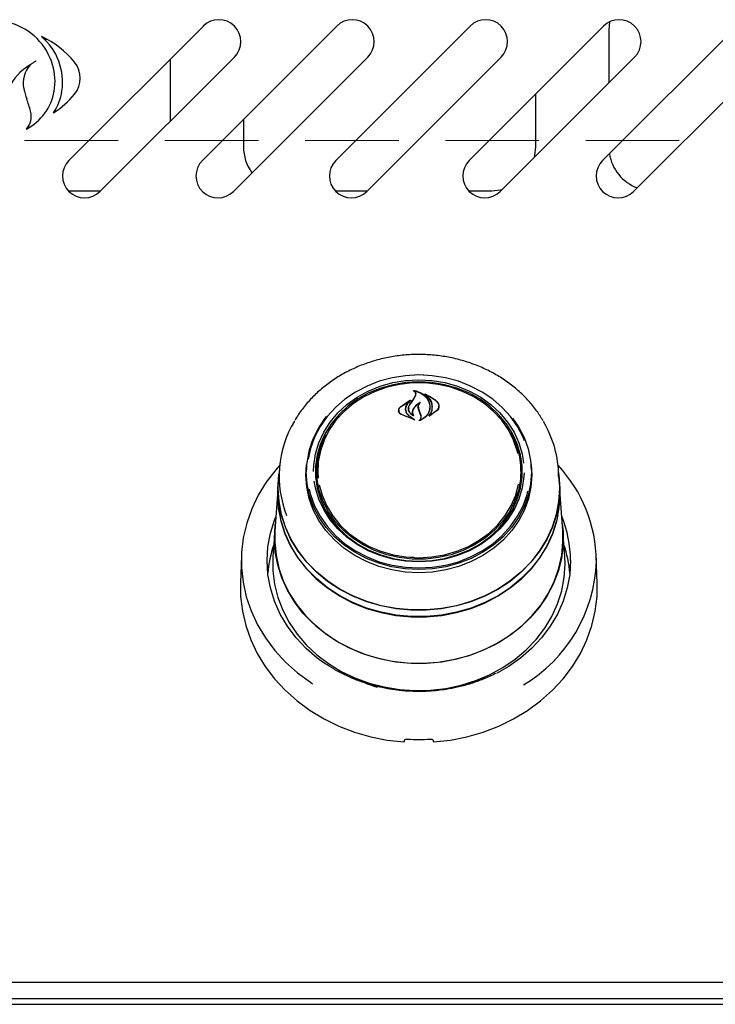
# Model space of a CAD drawing. Header units: inches. Extents: x 33 to 211, y 23 to 146.
# Tile 14 of 66: x 84.4 to 90.35, y 48.89 to 57.32. Entities that reach past the tile are written whole.
import ezdxf

# ---------------------------------------------------------------- set-up
doc = ezdxf.new("R2010")
doc.units = ezdxf.units.IN
doc.header["$LTSCALE"] = 16
doc.header["$MEASUREMENT"] = 0
doc.linetypes.add('HIDDEN', pattern=[0.075, 0.05, -0.025])
doc.layers.add('FORMAT', color=7, linetype='Continuous')

msp = doc.modelspace()

# ---------------------------------------------------------------- linework, layer by layer
at = {"color": 7, "linetype": 'Continuous', "lineweight": 25}
for p, q in [((89.4468, 57.2974), (89.4403, 57.2283)), ((84.8232, 56.1119), (85.9723, 57.261)), ((85.9642, 56.1119), (87.1133, 57.261)), ((87.1052, 56.1119), (88.2543, 57.261)), ((88.2462, 56.1119), (89.3953, 57.261)), ((89.3872, 56.1119), (90.5363, 57.261)), ((89.4403, 57.2283), (89.4403, 56.7757)), ((86.2374, 56.9958), (85.0884, 55.8468)), ((85.6903, 56.4487), (85.6903, 56.979)), ((87.3784, 56.9958), (86.2294, 55.8468)), ((88.5194, 56.9958), (87.3704, 55.8468)), ((89.6604, 56.9958), (88.5114, 55.8468)), ((90.8014, 56.9958), (89.6524, 55.8468)), ((88.8153, 56.2283), (88.8153, 56.681)), ((86.3153, 56.463), (86.3153, 56.2283)), ((84.817, 55.8533), (85.0949, 55.8533)), ((87.099, 55.8533), (87.3769, 55.8533)), ((88.24, 55.8533), (88.4403, 55.8533)), ((87.7257, 54.2083), (87.8153, 54.2123)), ((87.8153, 54.2123), (87.8819, 54.2101)), ((87.7695, 54.069), (87.7869, 54.1008)), ((87.7713, 54.0715), (87.7889, 54.1045)), ((87.7768, 54.1445), (87.7768, 54.1391)), ((87.7891, 54.1059), (87.7891, 54.1117)), ((87.8727, 54.1107), (87.8727, 54.1063)), ((87.6571, 54.0039), (87.7492, 54.062)), ((87.6586, 54.0049), (87.7364, 54.0575)), ((87.7377, 54.0562), (87.7098, 54.023)), ((87.738, 54.0538), (87.738, 54.0568)), ((87.7391, 54.0233), (87.7713, 54.0715)), ((87.8121, 54.0008), (87.8121, 53.985)), ((87.909, 54.0029), (87.909, 54.0046)), ((87.9856, 53.9995), (87.9856, 54.0109)), ((87.6445, 53.9748), (87.6445, 53.9619)), ((87.7802, 53.8927), (87.6651, 53.9374)), ((87.7719, 53.8957), (87.6663, 53.9392)), ((87.7017, 53.9847), (87.7017, 53.9766)), ((87.7284, 53.9892), (87.7284, 53.9878)), ((87.7286, 53.9303), (87.7729, 53.8971)), ((87.73, 53.9314), (87.7811, 53.8941)), ((87.7605, 53.9571), (87.7605, 53.9435)), ((87.7642, 53.933), (87.7642, 53.933)), ((87.821, 53.9603), (87.812, 53.9852)), ((87.8229, 53.9615), (87.814, 53.9867)), ((87.8327, 53.9303), (87.821, 53.9603)), ((87.8346, 53.9307), (87.8229, 53.9615)), ((87.8346, 53.9087), (87.8346, 53.9184)), ((87.9701, 53.9699), (87.9019, 53.9233)), ((87.9072, 53.9293), (87.9072, 53.9292)), ((87.9685, 53.9721), (87.9087, 53.9286)), ((86.85, 53.4206), (86.8553, 53.5078)), ((86.8544, 53.4962), (86.8527, 53.472)), ((86.9439, 53.5019), (86.9419, 53.4741)), ((88.6887, 53.4741), (88.6868, 53.5019)), ((88.7779, 53.472), (88.7763, 53.4962)), ((86.6222, 53.4722), (86.615, 53.3695)), ((86.9403, 53.4282), (86.9419, 53.4741)), ((88.6984, 53.3926), (88.6993, 53.4272)), ((89.0156, 53.3695), (89.0084, 53.4722)), ((86.6127, 53.3696), (86.609, 53.3158)), ((86.6128, 53.3065), (86.615, 53.3695)), ((89.0217, 53.3158), (89.0179, 53.3696)), ((89.0239, 53.2525), (89.0217, 53.3158)), ((86.6068, 53.253), (86.585, 52.9426)), ((89.0456, 52.9426), (89.0239, 53.253)), ((86.5828, 52.9424), (86.5676, 52.7247)), ((89.063, 52.7247), (89.0478, 52.9424)), ((86.298, 52.7284), (86.2898, 52.4949)), ((89.3408, 52.4949), (89.3327, 52.7284)), ((87.7378, 52.7176), (87.7722, 52.7177)), ((89.0653, 52.6592), (89.063, 52.7247)), ((87.7858, 51.577), (87.7858, 51.5701)), ((87.8449, 51.5697), (87.8449, 51.577)), ((107.1903, 49.0807), (61.6903, 49.0807)), ((104.2116, 48.9387), (64.6691, 48.9387)), ((61.7283, 48.8932), (107.1523, 48.8932))]:
    msp.add_line(p, q, dxfattribs=at)
at = {"color": 7, "linetype": 'Continuous', "lineweight": 25, "flags": 128}
for points in [[(88.8048, 56.1402), (88.8081, 56.1551), (88.8153, 56.2283)], [(88.4403, 55.8533), (88.5135, 55.8605), (88.5284, 55.8638)], [(87.8153, 54.2768), (87.7004, 54.2707), (87.5872, 54.2528), (87.4773, 54.2231), (87.3724, 54.1822), (87.2739, 54.1306), (87.1833, 54.0692), (87.1019, 53.9987), (87.0309, 53.9202), (86.9714, 53.8349), (86.9241, 53.744), (86.8899, 53.6489), (86.8699, 53.5559)], [(87.7806, 54.2789), (87.8153, 54.2795), (87.8592, 54.2786)], [(88.7188, 53.7141), (88.7065, 53.744), (88.6593, 53.8349), (88.5997, 53.9202), (88.5287, 53.9987), (88.4474, 54.0692), (88.3568, 54.1306), (88.2583, 54.1822), (88.1533, 54.2231), (88.0434, 54.2528), (87.9302, 54.2707), (87.8153, 54.2768)], [(86.9158, 53.4515), (86.9175, 53.5052), (86.9317, 53.6023), (86.9598, 53.6971), (87.0014, 53.788), (87.0558, 53.8738), (87.1222, 53.9529), (87.1995, 54.0242), (87.2866, 54.0866), (87.382, 54.139), (87.4842, 54.1807), (87.5916, 54.2109), (87.7026, 54.2292), (87.8153, 54.2354)], [(87.8153, 54.2177), (87.7043, 54.2117), (87.5951, 54.1936), (87.4893, 54.1638), (87.3887, 54.1228), (87.2948, 54.0712), (87.2091, 54.0098), (87.1329, 53.9396), (87.0676, 53.8617), (87.014, 53.7773), (86.973, 53.6877), (86.9454, 53.5944), (86.9314, 53.4989), (86.9314, 53.4026), (86.9454, 53.307), (86.973, 53.2137), (87.014, 53.1242), (87.0676, 53.0397), (87.1329, 52.9618), (87.2091, 52.8916), (87.2948, 52.8302), (87.3887, 52.7786), (87.4893, 52.7376), (87.5951, 52.7078), (87.7043, 52.6898), (87.8153, 52.6837), (87.9263, 52.6898), (88.0356, 52.7078), (88.1413, 52.7376), (88.242, 52.7786), (88.3359, 52.8302), (88.4216, 52.8916), (88.4977, 52.9618), (88.5631, 53.0397), (88.6167, 53.1242), (88.6576, 53.2137), (88.6853, 53.307), (88.6992, 53.4026), (88.6992, 53.4989), (88.6853, 53.5944), (88.6576, 53.6877), (88.6167, 53.7773), (88.5631, 53.8617), (88.4977, 53.9396), (88.4216, 54.0098), (88.3359, 54.0712), (88.242, 54.1228), (88.1413, 54.1638), (88.0356, 54.1936), (87.9263, 54.2117), (87.8153, 54.2177)], [(88.6636, 53.6029), (88.6575, 53.6282), (88.626, 53.7201), (88.5812, 53.8078), (88.5238, 53.8898), (88.4548, 53.9647), (88.3753, 54.0314), (88.2866, 54.0887), (88.1901, 54.1358), (88.0875, 54.1718), (87.9805, 54.1961), (87.8707, 54.2083), (87.76, 54.2083), (87.6502, 54.1961), (87.5431, 54.1718), (87.4405, 54.1358), (87.3441, 54.0887), (87.2554, 54.0314), (87.1758, 53.9647), (87.1068, 53.8898), (87.0494, 53.8078), (87.0046, 53.7201), (86.9731, 53.6282), (86.9555, 53.5336), (86.9519, 53.4378), (86.955, 53.3944)], [(87.8153, 54.2354), (87.9281, 54.2292), (88.039, 54.2109), (88.1465, 54.1807), (88.2487, 54.139), (88.3441, 54.0866), (88.4311, 54.0242), (88.5084, 53.9529), (88.5748, 53.8738), (88.6293, 53.788), (88.6708, 53.6971), (88.6989, 53.6023), (88.7117, 53.5222)], [(88.6171, 53.9072), (88.6678, 53.8332), (88.7155, 53.7414), (88.75, 53.6453), (88.771, 53.5462), (88.778, 53.4457), (88.771, 53.3452), (88.75, 53.2462), (88.7155, 53.1501), (88.6678, 53.0583), (88.6076, 52.9721), (88.5359, 52.8929), (88.4537, 52.8217), (88.3622, 52.7596), (88.2627, 52.7075), (88.1567, 52.6662), (88.0457, 52.6362), (87.9314, 52.6181), (87.8153, 52.612), (87.6993, 52.6181), (87.5849, 52.6362), (87.4739, 52.6662), (87.3679, 52.7075), (87.2684, 52.7596), (87.1769, 52.8217), (87.0947, 52.8929), (87.023, 52.9721), (86.9629, 53.0583), (86.9152, 53.1501), (86.8806, 53.2462), (86.8596, 53.3452), (86.8526, 53.4457), (86.8526, 53.4457)], [(88.5998, 53.7881), (88.6136, 53.7622), (88.6523, 53.6713), (88.6772, 53.5769), (88.6879, 53.4804), (88.6843, 53.3836), (88.6665, 53.2879), (88.6346, 53.1951), (88.5894, 53.1065), (88.5314, 53.0236), (88.4616, 52.9479), (88.3813, 52.8805), (88.2916, 52.8225), (88.1941, 52.775), (88.0904, 52.7386), (87.9822, 52.7141), (87.8713, 52.7017), (87.7594, 52.7017), (87.6484, 52.7141), (87.5402, 52.7386), (87.4365, 52.775), (87.339, 52.8225), (87.2494, 52.8805), (87.169, 52.9479), (87.0993, 53.0236), (87.0413, 53.1065), (86.996, 53.1951), (86.9642, 53.2879), (86.9463, 53.3836), (86.9427, 53.4804), (86.9535, 53.5769), (86.9784, 53.6713), (87.017, 53.7622), (87.0186, 53.7654)], [(86.6251, 53.5046), (86.5911, 53.4661), (86.5102, 53.3601), (86.4415, 53.2479), (86.3856, 53.1305), (86.343, 53.0089), (86.3142, 52.8843), (86.2994, 52.758), (86.2988, 52.6309), (86.3123, 52.5044), (86.3398, 52.3797), (86.3811, 52.2578), (86.4359, 52.1399), (86.5035, 52.0272), (86.5833, 51.9206), (86.6746, 51.8212), (86.7766, 51.7299), (86.8883, 51.6476), (86.9069, 51.6354)], [(88.7753, 53.5078), (88.7806, 53.4206), (88.7736, 53.3198), (88.7526, 53.2205), (88.7179, 53.1241), (88.6701, 53.0321), (88.6097, 52.9457), (88.5379, 52.8662), (88.4554, 52.7948), (88.3637, 52.7326), (88.2639, 52.6804), (88.1576, 52.6389), (88.0463, 52.6089), (87.9317, 52.5907), (87.8153, 52.5846), (87.699, 52.5907), (87.5843, 52.6089), (87.473, 52.6389), (87.3667, 52.6804), (87.267, 52.7326), (87.1752, 52.7948), (87.0928, 52.8662), (87.0209, 52.9457), (86.9606, 53.0321), (86.9127, 53.1241), (86.8781, 53.2205), (86.8571, 53.3198), (86.85, 53.4206), (86.85, 53.4206)], [(86.6105, 53.3065), (86.6176, 53.4193), (86.6195, 53.4337)], [(89.0111, 53.4337), (89.0131, 53.4193), (89.0201, 53.3065), (89.0131, 53.1937), (88.9919, 53.0822), (88.957, 52.9734), (88.9088, 52.8684), (88.8477, 52.7686), (88.7744, 52.6751), (88.69, 52.589), (88.5953, 52.5113), (88.4914, 52.4429), (88.3797, 52.3847), (88.2613, 52.3372), (88.1376, 52.3012), (88.0102, 52.2769), (87.8805, 52.2647), (87.7501, 52.2647), (87.6204, 52.2769), (87.493, 52.3012), (87.3694, 52.3372), (87.251, 52.3847), (87.1392, 52.4429), (87.0354, 52.5113), (86.9406, 52.589), (86.8562, 52.6751), (86.783, 52.7686), (86.7219, 52.8684), (86.6736, 52.9734), (86.6387, 53.0822), (86.6176, 53.1937), (86.6105, 53.3065), (86.6105, 53.3065)], [(88.7147, 53.4393), (88.7131, 53.4074), (88.6989, 53.3104), (88.6708, 53.2156), (88.6293, 53.1246), (88.5748, 53.0389), (88.5084, 52.9598), (88.4311, 52.8884), (88.3441, 52.8261), (88.2487, 52.7737), (88.1465, 52.732), (88.039, 52.7018), (87.9281, 52.6834), (87.8153, 52.6773), (87.7026, 52.6834), (87.5916, 52.7018), (87.4842, 52.732), (87.382, 52.7737), (87.2866, 52.8261), (87.1995, 52.8884), (87.1222, 52.9598), (87.0558, 53.0389), (87.0014, 53.1246), (86.9598, 53.2156), (86.9317, 53.3104), (86.9214, 53.3693)], [(86.609, 53.3158), (86.6068, 53.2525), (86.6138, 53.1394), (86.635, 53.0275), (86.67, 52.9183), (86.7185, 52.813), (86.7798, 52.7129), (86.8532, 52.6191), (86.9379, 52.5327), (87.0329, 52.4548), (87.1371, 52.3862), (87.2492, 52.3278), (87.368, 52.2802), (87.492, 52.244), (87.6198, 52.2197), (87.7499, 52.2074), (87.8808, 52.2074), (88.0108, 52.2197), (88.1386, 52.244), (88.2627, 52.2802), (88.3814, 52.3278), (88.4936, 52.3862), (88.5977, 52.4548), (88.6927, 52.5327), (88.7775, 52.6191), (88.8509, 52.7129), (88.9122, 52.813), (88.9606, 52.9183), (88.9956, 53.0275), (89.0168, 53.1394), (89.0239, 53.2525)], [(89.0156, 53.3695), (89.0178, 53.3065), (89.0108, 53.1939), (88.9897, 53.0826), (88.9549, 52.974), (88.9067, 52.8692), (88.8457, 52.7696), (88.7726, 52.6763), (88.6883, 52.5903), (88.5938, 52.5128), (88.4901, 52.4446), (88.3786, 52.3864), (88.2604, 52.3391), (88.137, 52.3031), (88.0099, 52.2788), (87.8804, 52.2666), (87.7502, 52.2666), (87.6208, 52.2788), (87.4936, 52.3031), (87.3702, 52.3391), (87.2521, 52.3864), (87.1405, 52.4446), (87.0368, 52.5128), (86.9423, 52.5903), (86.858, 52.6763), (86.785, 52.7696), (86.724, 52.8692), (86.6758, 52.974), (86.6409, 53.0826), (86.6199, 53.1939), (86.6128, 53.3065)], [(86.9638, 53.3357), (86.9872, 53.2489), (87.0254, 53.159), (87.0766, 53.074), (87.1399, 52.9953), (87.2144, 52.9244), (87.2987, 52.8622), (87.3914, 52.8099), (87.4912, 52.7683), (87.5962, 52.7381), (87.7049, 52.7198), (87.8153, 52.7137)], [(87.8153, 52.7137), (87.9258, 52.7198), (88.0344, 52.7381), (88.1395, 52.7683), (88.2392, 52.8099), (88.332, 52.8622), (88.4163, 52.9244), (88.4907, 52.9953), (88.554, 53.074), (88.6052, 53.159), (88.6435, 53.2489), (88.6679, 53.3416)], [(89.0038, 53.0737), (88.9935, 53.0284), (88.9585, 52.9194), (88.9102, 52.8143), (88.849, 52.7144), (88.7757, 52.6208), (88.6911, 52.5345), (88.5963, 52.4567), (88.4923, 52.3883), (88.3804, 52.33), (88.2618, 52.2825), (88.1381, 52.2463), (88.0105, 52.222), (87.8806, 52.2098), (87.75, 52.2098), (87.6202, 52.222), (87.4926, 52.2463), (87.3688, 52.2825), (87.2503, 52.33), (87.1383, 52.3883), (87.0343, 52.4567), (86.9395, 52.5345), (86.855, 52.6208), (86.7817, 52.7144), (86.7205, 52.8143), (86.6721, 52.9194), (86.6372, 53.0284), (86.616, 53.14), (86.609, 53.253), (86.6093, 53.2769)], [(86.8787, 53.2985), (86.8899, 53.2538), (86.9241, 53.1586), (86.9714, 53.0677), (87.0309, 52.9824), (87.1019, 52.904), (87.1833, 52.8335), (87.2739, 52.772), (87.3724, 52.7204), (87.4773, 52.6795), (87.5872, 52.6499), (87.7004, 52.6319), (87.8153, 52.6259), (87.9302, 52.6319), (88.0434, 52.6499), (88.1533, 52.6795), (88.2583, 52.7204), (88.3568, 52.772), (88.4474, 52.8335), (88.5287, 52.904), (88.5997, 52.9824), (88.6593, 53.0677), (88.7065, 53.1586), (88.7408, 53.2538), (88.7487, 53.2841)], [(87.0135, 51.805), (86.9471, 51.8534), (86.851, 51.9366), (86.7656, 52.028), (86.6916, 52.1267), (86.6299, 52.2315), (86.5813, 52.3413), (86.5461, 52.4549), (86.5249, 52.5711), (86.5177, 52.6885), (86.5249, 52.806), (86.5461, 52.9222), (86.5813, 53.0358), (86.5938, 53.0676)], [(86.5806, 52.8777), (86.5876, 52.9914), (86.5895, 53.0057)], [(89.0412, 53.0057), (89.0483, 52.9347), (89.0483, 52.8208), (89.0343, 52.7077), (89.0066, 52.5964), (88.9653, 52.4883), (88.911, 52.3847), (88.8442, 52.2866), (88.7659, 52.1953), (88.6767, 52.1116), (88.5778, 52.0367), (88.4703, 51.9712), (88.3553, 51.9161), (88.2342, 51.8718), (88.1084, 51.839), (87.9792, 51.8179), (87.8482, 51.8088), (87.7168, 51.8118), (87.5865, 51.8269), (87.4589, 51.854), (87.3352, 51.8926), (87.217, 51.9423), (87.1056, 52.0027), (87.0022, 52.073), (86.9081, 52.1524), (86.8242, 52.24), (86.7515, 52.3349), (86.6909, 52.4359), (86.6431, 52.5419), (86.6085, 52.6517), (86.5876, 52.7641), (86.5806, 52.8777), (86.5806, 52.8777)], [(86.585, 52.9426), (86.5832, 52.8496), (86.5937, 52.7363), (86.618, 52.6247), (86.6559, 52.5159), (86.7069, 52.4112), (86.7705, 52.3118), (86.8459, 52.2188), (86.9323, 52.1333), (87.0287, 52.0563), (87.134, 51.9885), (87.247, 51.9308), (87.3665, 51.8839), (87.491, 51.8482), (87.6193, 51.8242), (87.7497, 51.8121), (87.8809, 51.8121), (88.0114, 51.8242), (88.1396, 51.8482), (88.2642, 51.8839), (88.3836, 51.9308), (88.4967, 51.9885), (88.602, 52.0563), (88.6984, 52.1333), (88.7848, 52.2188), (88.8602, 52.3118), (88.9238, 52.4112), (88.9748, 52.5159), (89.0126, 52.6247), (89.037, 52.7363), (89.0474, 52.8496), (89.0456, 52.9426)], [(86.5676, 52.7247), (86.5671, 52.7169), (86.5671, 52.6016), (86.5812, 52.4871), (86.6094, 52.3744), (86.6512, 52.265), (86.7061, 52.1601), (86.7737, 52.0608), (86.853, 51.9683), (86.9433, 51.8837), (87.0434, 51.8078), (87.1523, 51.7415), (87.2687, 51.6857), (87.3913, 51.6409), (87.5187, 51.6076), (87.6494, 51.5863), (87.782, 51.5771), (87.9151, 51.5802), (88.0469, 51.5955), (88.1762, 51.6228), (88.3014, 51.6619), (88.421, 51.7123), (88.5338, 51.7734), (88.6385, 51.8446), (88.7338, 51.925), (88.8187, 52.0137), (88.8923, 52.1097), (88.9536, 52.2119), (89.0021, 52.3192), (89.0371, 52.4304), (89.0582, 52.5442), (89.0653, 52.6592), (89.0653, 52.6592)], [(89.1129, 52.6885), (89.1058, 52.5711), (89.0845, 52.4549), (89.0494, 52.3413), (89.0007, 52.2315), (88.9391, 52.1267), (88.8651, 52.028), (88.7796, 51.9366), (88.6836, 51.8534), (88.578, 51.7794), (88.4784, 51.7226)], [(86.2898, 52.4949), (86.2914, 52.3828), (86.3063, 52.2571), (86.335, 52.1332), (86.3772, 52.0123), (86.4326, 51.8954), (86.5006, 51.7837), (86.5806, 51.678), (86.6719, 51.5795), (86.7736, 51.489), (86.8848, 51.4073), (87.0046, 51.3351), (87.1317, 51.2732), (87.2651, 51.2221), (87.4035, 51.1822), (87.5457, 51.154), (87.6903, 51.1376)], [(87.9403, 51.1376), (88.085, 51.154), (88.2271, 51.1822), (88.3656, 51.2221), (88.4989, 51.2732), (88.6261, 51.3351), (88.7458, 51.4073), (88.8571, 51.489), (88.9588, 51.5795), (89.0501, 51.678), (89.1301, 51.7837), (89.198, 51.8954), (89.2534, 52.0123), (89.2956, 52.1332), (89.3243, 52.2571), (89.3392, 52.3828), (89.3408, 52.4949)], [(88.3965, 51.7008), (88.3147, 51.6599), (88.2363, 51.6279)]]:
    msp.add_lwpolyline(points, dxfattribs=at)
at = {"color": 7, "linetype": 'Continuous', "lineweight": 25}
for centre, radius, start, end in [((84.1759, 56.7794), 0.5294, 16.45064, 73.69936), ((86.1048, 57.1284), 0.1875, 315, 135), ((87.2458, 57.1284), 0.1875, 315, 135), ((88.3868, 57.1284), 0.1875, 315, 135), ((89.5278, 57.1284), 0.1875, 315, 135), ((84.2532, 56.7808), 0.5153, 351.51096, 49.53234), ((84.2552, 56.4554), 0.7907, 38.83288, 65.13555), ((84.7022, 56.8152), 0.2169, 321.16712, 38.83288), ((84.7381, 56.5138), 0.4834, 120.75154, 153.99705), ((84.6613, 56.7749), 0.23, 137.81813, 192.31472), ((84.2113, 56.7898), 0.4925, 350.04548, 16.45064), ((85.1395, 56.8792), 0.7195, 192.31472, 199.56923), ((84.2463, 56.7837), 0.4569, 297.93785, 350.04548), ((84.3062, 56.7729), 0.4618, 326.69231, 351.51096), ((83.184, 56.1841), 1.356, 14.86908, 19.56923), ((84.2982, 57.1404), 0.7355, 302.38256, 321.16712), ((84.3317, 56.4888), 0.1685, 319.80715, 14.86908), ((86.6903, 56.2283), 0.375, 180, 216.38695), ((84.9558, 55.9793), 0.1875, 135, 315), ((86.0968, 55.9793), 0.1875, 135, 315), ((87.2378, 55.9793), 0.1875, 135, 315), ((88.3788, 55.9793), 0.1875, 135, 315), ((89.5198, 55.9793), 0.1875, 135, 315), ((89.8153, 56.2283), 0.375, 188.99567, 249.34019), ((95.4008, 48.8121), 9.2667, 145.43892, 145.79172), ((87.617, 53.4382), 0.7645, 140.91744, 179.43212), ((87.5342, 53.4102), 0.9137, 149.02788, 201.59538), ((88.0838, 53.4057), 0.9268, 0.24129, 30.67799), ((87.6038, 53.4268), 0.6725, 156.86183, 182.91012), ((88.0239, 53.4261), 0.6754, 0.09862, 23.09483), ((88.1184, 52.6745), 1.215, 0.39553, 43.09553), ((87.6148, 53.4305), 0.6745, 180.18728, 206.74267), ((88.0187, 53.4295), 0.6715, 333.21945, 3.80786), ((88.1205, 52.6866), 0.9924, 0.112, 22.57609), ((87.5081, 52.5033), 0.9873, 161.00447, 175.54973), ((88.1225, 52.5033), 0.9873, 4.45027, 18.99553), ((88.0602, 52.7221), 1.2738, 300.62074, 358.23551), ((87.7945, 52.7191), 1.1623, 241.17703, 253.26185), ((87.8153, 52.9197), 1.7608, 266.81861, 273.18139)]:
    msp.add_arc(centre, radius, start, end, dxfattribs=at)
for centre, major_axis, start_param, end_param in [((87.5034, 51.3866), (1.5475, 9.0333), 4.689058, 4.69059), ((88.1273, 51.3866), (-1.5475, 9.0333), 1.592595, 1.594127)]:
    msp.add_ellipse(centre, major_axis=major_axis, ratio=0.024697, start_param=start_param, end_param=end_param, dxfattribs=at)
for points, knots in [([(84.6277, 57.145), (84.6276, 57.145), (84.6193, 57.1513), (84.607, 57.1601), (84.5937, 57.169), (84.589, 57.172), (84.588, 57.1726), (84.5877, 57.1728), (84.5877, 57.1728), (84.5877, 57.1728)], [0, 0, 0, 0, 0.003834, 0.62461, 0.907049, 0.966234, 0.983452, 0.992783, 1, 1, 1, 1]), ([(84.4909, 56.9293), (84.4909, 56.9293), (84.4909, 56.9293), (84.4912, 56.9296), (84.4921, 56.9303), (84.4966, 56.9339), (84.5084, 56.9429), (84.5235, 56.953), (84.5363, 56.9603), (84.5413, 56.963), (84.5425, 56.9636), (84.5426, 56.9637)], [0, 0, 0, 0, 0.0061299, 0.0140624, 0.0285073, 0.0765831, 0.3024431, 0.7318193, 0.9342563, 0.995747, 1, 1, 1, 1]), ([(84.6921, 56.5193), (84.6922, 56.5193), (84.6922, 56.5193), (84.6925, 56.5196), (84.6936, 56.5207), (84.6986, 56.5257), (84.7059, 56.5332), (84.7122, 56.54), (84.7145, 56.5425), (84.7145, 56.5426)], [0, 0, 0, 0, 0.015771, 0.036351, 0.073244, 0.191226, 0.696494, 0.995323, 1, 1, 1, 1]), ([(84.4604, 56.38), (84.4604, 56.3801), (84.4604, 56.3801), (84.4608, 56.3803), (84.4619, 56.3813), (84.4673, 56.3857), (84.4751, 56.3927), (84.4816, 56.3992), (84.484, 56.4017), (84.4841, 56.4017)], [0, 0, 0, 0, 0.014443, 0.0333265, 0.0676867, 0.1815736, 0.6921427, 0.995496, 1, 1, 1, 1]), ([(88.8785, 53.8846), (88.8612, 53.9127), (88.8246, 53.9721), (88.7556, 54.0558), (88.6754, 54.1362), (88.5859, 54.2089), (88.4885, 54.2733), (88.384, 54.3287), (88.2735, 54.3745), (88.1583, 54.4102), (88.0394, 54.4355), (87.9182, 54.4501), (87.7959, 54.4538), (87.6738, 54.4467), (87.5532, 54.4286), (87.4352, 54.3999), (87.3212, 54.3609), (87.2123, 54.3119), (87.1097, 54.2534), (87.0145, 54.186), (86.9276, 54.1105), (86.8505, 54.0274), (86.7921, 53.9523), (86.7639, 53.9032), (86.754, 53.886)], [0, 0, 0, 0, 0.041689, 0.088111, 0.134593, 0.181131, 0.227717, 0.274343, 0.321001, 0.367685, 0.414387, 0.461104, 0.507831, 0.554567, 0.601309, 0.648053, 0.694797, 0.741535, 0.788262, 0.834971, 0.881651, 0.928292, 0.974883, 1, 1, 1, 1]), ([(87.7692, 54.1418), (87.7691, 54.1418), (87.7689, 54.1419), (87.7688, 54.1422), (87.7687, 54.1424), (87.7688, 54.1427), (87.769, 54.1429), (87.7693, 54.1431), (87.7696, 54.1432), (87.7699, 54.1432), (87.77, 54.1431), (87.77, 54.1431)], [0, 0, 0, 0, 0.122958, 0.245848, 0.370364, 0.495902, 0.620786, 0.743612, 0.86394, 0.982468, 1, 1, 1, 1]), ([(87.7869, 54.1008), (87.788, 54.105), (87.7902, 54.1135), (87.7862, 54.1262), (87.7786, 54.1358), (87.7717, 54.1402), (87.7692, 54.1418)], [0, 0, 0, 0, 0.278319, 0.5566035, 0.8352839, 1, 1, 1, 1]), ([(87.77, 54.1431), (87.7883, 54.1381), (87.8266, 54.1276), (87.873, 54.0943), (87.8956, 54.0628), (87.9028, 54.0446), (87.9037, 54.0423)], [0, 0, 0, 0, 0.296384, 0.623257, 0.953009, 1, 1, 1, 1]), ([(87.7781, 54.1452), (87.778, 54.1452), (87.7778, 54.1453), (87.7774, 54.1452), (87.7771, 54.1451), (87.7769, 54.1449), (87.7768, 54.1446), (87.7768, 54.1444), (87.7769, 54.1441), (87.777, 54.144), (87.7771, 54.1439)], [0, 0, 0, 0, 0.125682, 0.251371, 0.377027, 0.503505, 0.631368, 0.760594, 0.890567, 1, 1, 1, 1]), ([(87.7889, 54.1045), (87.79, 54.109), (87.7923, 54.118), (87.7882, 54.1317), (87.7818, 54.1399), (87.7775, 54.1436), (87.7771, 54.1439)], [0, 0, 0, 0, 0.322031, 0.64419, 0.966616, 1, 1, 1, 1]), ([(87.7781, 54.1452), (87.7963, 54.1392), (87.8341, 54.1266), (87.8786, 54.0908), (87.8941, 54.0598), (87.9018, 54.0446)], [0, 0, 0, 0, 0.321882, 0.666054, 1, 1, 1, 1]), ([(87.8607, 54.1119), (87.8606, 54.1119), (87.8604, 54.112), (87.8603, 54.1123), (87.8603, 54.1126), (87.8604, 54.1128), (87.8606, 54.113), (87.8609, 54.1132), (87.8612, 54.1132), (87.8615, 54.1132), (87.8616, 54.1132), (87.8617, 54.1132)], [0, 0, 0, 0, 0.1174, 0.234738, 0.353577, 0.473635, 0.593524, 0.711905, 0.828134, 0.942556, 1, 1, 1, 1]), ([(87.9281, 53.979), (87.9291, 53.9953), (87.9311, 54.028), (87.9076, 54.0741), (87.8795, 54.1002), (87.862, 54.111), (87.8607, 54.1119)], [0, 0, 0, 0, 0.324347, 0.648697, 0.972588, 1, 1, 1, 1]), ([(87.8617, 54.1132), (87.8877, 54.1023), (87.9287, 54.0853), (87.959, 54.0579), (87.9701, 54.0479)], [0, 0, 0, 0, 0.635991, 1, 1, 1, 1]), ([(87.8742, 54.1114), (87.8741, 54.1114), (87.8738, 54.1115), (87.8735, 54.1115), (87.8732, 54.1114), (87.8729, 54.1112), (87.8728, 54.111), (87.8727, 54.1107), (87.8727, 54.1104), (87.8729, 54.1102), (87.873, 54.1101), (87.873, 54.1101)], [0, 0, 0, 0, 0.116355, 0.232718, 0.349012, 0.465942, 0.584001, 0.703207, 0.823076, 0.942819, 1, 1, 1, 1]), ([(87.93, 53.98), (87.931, 53.9967), (87.933, 54.0302), (87.9112, 54.0764), (87.8851, 54.0994), (87.873, 54.1101)], [0, 0, 0, 0, 0.348804, 0.697654, 1, 1, 1, 1]), ([(87.8742, 54.1114), (87.8995, 54.0992), (87.9346, 54.0822), (87.9611, 54.0571), (87.9685, 54.05)], [0, 0, 0, 0, 0.718758, 1, 1, 1, 1]), ([(87.6651, 53.9374), (87.6603, 53.9409), (87.6507, 53.9479), (87.6431, 53.9624), (87.6417, 53.978), (87.6465, 53.9927), (87.6538, 54.0004), (87.6571, 54.0039)], [0, 0, 0, 0, 0.206317, 0.412583, 0.61997, 0.827569, 1, 1, 1, 1]), ([(87.6663, 53.9392), (87.6617, 53.9427), (87.6525, 53.9496), (87.6451, 53.9639), (87.6437, 53.9792), (87.6483, 53.9937), (87.6554, 54.0014), (87.6586, 54.0049)], [0, 0, 0, 0, 0.205659, 0.411397, 0.617777, 0.824282, 1, 1, 1, 1]), ([(87.7098, 54.023), (87.7056, 54.0136), (87.7002, 54.0016), (87.6998, 53.9889), (87.6997, 53.986)], [0, 0, 0, 0, 0.775744, 1, 1, 1, 1]), ([(87.7117, 54.0202), (87.7075, 54.0111), (87.7022, 53.9996), (87.7018, 53.9874), (87.7017, 53.9847)], [0, 0, 0, 0, 0.779129, 1, 1, 1, 1]), ([(87.7503, 54.0607), (87.7401, 54.0526), (87.7247, 54.0405), (87.7149, 54.0253), (87.7117, 54.0202)], [0, 0, 0, 0, 0.666173, 1, 1, 1, 1]), ([(87.7676, 53.9276), (87.7605, 53.932), (87.7453, 53.9414), (87.7306, 53.9623), (87.7247, 53.9864), (87.7284, 54.0071), (87.7351, 54.0182), (87.7373, 54.0219)], [0, 0, 0, 0, 0.199029, 0.425617, 0.654006, 0.8841, 1, 1, 1, 1]), ([(87.7626, 53.9324), (87.7562, 53.9373), (87.7424, 53.9477), (87.7301, 53.9695), (87.7269, 53.9939), (87.7322, 54.0122), (87.7379, 54.0214), (87.7391, 54.0233)], [0, 0, 0, 0, 0.211272, 0.452056, 0.6939, 0.936584, 1, 1, 1, 1]), ([(87.7377, 54.0562), (87.7378, 54.0563), (87.7379, 54.0565), (87.738, 54.0567), (87.7379, 54.057), (87.7378, 54.0573), (87.7376, 54.0574), (87.7373, 54.0576), (87.7369, 54.0576), (87.7366, 54.0575), (87.7365, 54.0575), (87.7364, 54.0575)], [0, 0, 0, 0, 0.118329, 0.236631, 0.355578, 0.474929, 0.59401, 0.712266, 0.829512, 0.946013, 1, 1, 1, 1]), ([(87.7492, 54.062), (87.7493, 54.062), (87.7495, 54.0621), (87.7498, 54.0621), (87.7501, 54.062), (87.7504, 54.0618), (87.7506, 54.0616), (87.7507, 54.0614), (87.7506, 54.0611), (87.7505, 54.0609), (87.7504, 54.0608), (87.7503, 54.0607)], [0, 0, 0, 0, 0.113231, 0.226474, 0.339585, 0.453555, 0.569121, 0.686353, 0.8046, 0.922734, 1, 1, 1, 1]), ([(87.828, 54.0423), (87.8141, 54.0338), (87.789, 54.0185), (87.7736, 53.9964), (87.7667, 53.9866)], [0, 0, 0, 0, 0.554435, 1, 1, 1, 1]), ([(87.8203, 54.0338), (87.8069, 54.0247), (87.7862, 54.0105), (87.7732, 53.9915), (87.7685, 53.9847)], [0, 0, 0, 0, 0.641489, 1, 1, 1, 1]), ([(87.812, 53.9852), (87.8109, 53.9927), (87.8087, 54.0077), (87.8153, 54.0238), (87.8208, 54.0315), (87.8217, 54.0327)], [0, 0, 0, 0, 0.456278, 0.912535, 1, 1, 1, 1]), ([(87.814, 53.9867), (87.8129, 53.9941), (87.8108, 54.009), (87.8181, 54.028), (87.8263, 54.0376), (87.8293, 54.0411)], [0, 0, 0, 0, 0.387704, 0.775509, 1, 1, 1, 1]), ([(87.828, 54.0423), (87.8281, 54.0423), (87.8283, 54.0424), (87.8286, 54.0424), (87.8289, 54.0424), (87.8292, 54.0422), (87.8294, 54.042), (87.8295, 54.0417), (87.8295, 54.0415), (87.8294, 54.0413), (87.8293, 54.0412), (87.8293, 54.0411)], [0, 0, 0, 0, 0.119189, 0.238395, 0.35727, 0.476272, 0.595953, 0.716576, 0.837999, 0.959726, 1, 1, 1, 1]), ([(87.9018, 54.0446), (87.9058, 54.0288), (87.9112, 54.0074), (87.9074, 53.9859), (87.9063, 53.9802)], [0, 0, 0, 0, 0.736127, 1, 1, 1, 1]), ([(87.9037, 54.0423), (87.9078, 54.0267), (87.9132, 54.0056), (87.9093, 53.9843), (87.9083, 53.9788)], [0, 0, 0, 0, 0.73988, 1, 1, 1, 1]), ([(87.9685, 54.05), (87.9733, 54.0441), (87.9829, 54.0322), (87.9869, 54.011), (87.983, 53.9898), (87.9733, 53.978), (87.9685, 53.9721)], [0, 0, 0, 0, 0.249256, 0.498559, 0.748955, 1, 1, 1, 1]), ([(87.9701, 54.0479), (87.975, 54.0419), (87.9849, 54.0299), (87.9889, 54.0086), (87.9848, 53.9874), (87.975, 53.9757), (87.9701, 53.9699)], [0, 0, 0, 0, 0.249695, 0.499307, 0.750821, 1, 1, 1, 1]), ([(87.6997, 53.986), (87.7008, 53.9772), (87.703, 53.9596), (87.716, 53.9411), (87.726, 53.9325), (87.7286, 53.9303)], [0, 0, 0, 0, 0.427058, 0.854256, 1, 1, 1, 1]), ([(87.7017, 53.9847), (87.7028, 53.9762), (87.7049, 53.9593), (87.7177, 53.9416), (87.7276, 53.9334), (87.73, 53.9314)], [0, 0, 0, 0, 0.429095, 0.858259, 1, 1, 1, 1]), ([(87.7667, 53.9866), (87.7635, 53.9796), (87.7571, 53.9655), (87.7586, 53.9467), (87.7628, 53.9365), (87.7642, 53.9333)], [0, 0, 0, 0, 0.4078277, 0.815767, 1, 1, 1, 1]), ([(87.7685, 53.9847), (87.7654, 53.978), (87.7591, 53.9645), (87.7607, 53.9446), (87.7666, 53.9333), (87.769, 53.9286)], [0, 0, 0, 0, 0.368991, 0.737957, 1, 1, 1, 1]), ([(87.7626, 53.9324), (87.7627, 53.9323), (87.7629, 53.9322), (87.7633, 53.9322), (87.7636, 53.9323), (87.7639, 53.9324), (87.7641, 53.9326), (87.7642, 53.9329), (87.7643, 53.9331), (87.7642, 53.9333), (87.7642, 53.9333)], [0, 0, 0, 0, 0.128671, 0.257359, 0.385695, 0.513899, 0.642393, 0.771469, 0.901171, 1, 1, 1, 1]), ([(87.769, 53.9286), (87.769, 53.9285), (87.7691, 53.9283), (87.7691, 53.9281), (87.769, 53.9278), (87.7688, 53.9276), (87.7685, 53.9275), (87.7681, 53.9274), (87.7678, 53.9275), (87.7676, 53.9275), (87.7676, 53.9276)], [0, 0, 0, 0, 0.130327, 0.260648, 0.391015, 0.52077, 0.649482, 0.777186, 0.904362, 1, 1, 1, 1]), ([(87.8172, 53.8851), (87.82, 53.8876), (87.8272, 53.8941), (87.8339, 53.9071), (87.8353, 53.9203), (87.8333, 53.9278), (87.8327, 53.9303)], [0, 0, 0, 0, 0.205998, 0.524653, 0.8451, 1, 1, 1, 1]), ([(87.9083, 53.9788), (87.9033, 53.9646), (87.8932, 53.9363), (87.8594, 53.9033), (87.8308, 53.8897), (87.8183, 53.8838)], [0, 0, 0, 0, 0.359986, 0.720088, 1, 1, 1, 1]), ([(87.8254, 53.8896), (87.8281, 53.8932), (87.8342, 53.9015), (87.8377, 53.9161), (87.8356, 53.9261), (87.8346, 53.9307)], [0, 0, 0, 0, 0.292797, 0.676008, 1, 1, 1, 1]), ([(87.9063, 53.9802), (87.9014, 53.9659), (87.8915, 53.9373), (87.8604, 53.9064), (87.8359, 53.8933), (87.8267, 53.8884)], [0, 0, 0, 0, 0.384901, 0.76993, 1, 1, 1, 1]), ([(87.9019, 53.9233), (87.9018, 53.9232), (87.9016, 53.9231), (87.9013, 53.9231), (87.9009, 53.9232), (87.9007, 53.9234), (87.9005, 53.9236), (87.9004, 53.9239), (87.9004, 53.9242), (87.9005, 53.9243), (87.9006, 53.9244)], [0, 0, 0, 0, 0.122784, 0.245592, 0.367887, 0.490065, 0.612785, 0.736474, 0.861145, 1, 1, 1, 1]), ([(87.9006, 53.9244), (87.9091, 53.936), (87.9219, 53.9532), (87.9265, 53.9726), (87.9281, 53.979)], [0, 0, 0, 0, 0.6702657, 1, 1, 1, 1]), ([(87.9073, 53.9297), (87.9073, 53.9297), (87.9072, 53.9295), (87.9072, 53.9292), (87.9073, 53.9289), (87.9075, 53.9287), (87.9077, 53.9285), (87.9081, 53.9285), (87.9084, 53.9285), (87.9086, 53.9286), (87.9087, 53.9286)], [0, 0, 0, 0, 0.12555, 0.251096, 0.376667, 0.501883, 0.626495, 0.750523, 0.874242, 1, 1, 1, 1]), ([(87.9073, 53.9297), (87.9151, 53.9421), (87.9254, 53.9582), (87.9291, 53.9758), (87.93, 53.98)], [0, 0, 0, 0, 0.76638, 1, 1, 1, 1]), ([(87.7811, 53.8941), (87.7812, 53.894), (87.7814, 53.8939), (87.7815, 53.8936), (87.7815, 53.8934), (87.7814, 53.8931), (87.7812, 53.8929), (87.7809, 53.8927), (87.7805, 53.8927), (87.7803, 53.8927), (87.7802, 53.8927)], [0, 0, 0, 0, 0.125303, 0.250585, 0.376363, 0.502348, 0.627958, 0.752778, 0.876747, 1, 1, 1, 1]), ([(87.8183, 53.8838), (87.8182, 53.8838), (87.818, 53.8837), (87.8177, 53.8837), (87.8174, 53.8838), (87.8171, 53.884), (87.8169, 53.8842), (87.8169, 53.8845), (87.8169, 53.8848), (87.8171, 53.885), (87.8172, 53.8851), (87.8172, 53.8851)], [0, 0, 0, 0, 0.11853, 0.237069, 0.355476, 0.47419, 0.593593, 0.71377, 0.83447, 0.955209, 1, 1, 1, 1]), ([(87.8153, 51.5688), (87.7719, 51.5698), (87.7109, 51.5713), (87.6213, 51.5809), (87.5454, 51.5924), (87.4561, 51.6116), (87.3641, 51.6375), (87.2704, 51.6711), (87.1771, 51.7124), (87.09, 51.7583), (87.0369, 51.7934), (87.0123, 51.8097)], [0, 0, 0, 0, 0.150331, 0.211212, 0.31224, 0.417127, 0.529626, 0.647041, 0.768305, 0.892592, 1, 1, 1, 1]), ([(88.4719, 51.7235), (88.4668, 51.7207), (88.4291, 51.6999), (88.3543, 51.669), (88.2498, 51.6319), (88.1477, 51.605), (88.0576, 51.5877), (87.9761, 51.5769), (87.8982, 51.5702), (87.8435, 51.5693), (87.8153, 51.5688)], [0, 0, 0, 0, 0.026221, 0.19485, 0.360216, 0.518304, 0.659152, 0.761988, 0.877149, 1, 1, 1, 1]), ([(87.6927, 51.1515), (87.6932, 51.1528), (87.6943, 51.1556), (87.6992, 51.1589), (87.706, 51.1611), (87.7125, 51.1618), (87.7165, 51.1617), (87.7176, 51.1616)], [0, 0, 0, 0, 0.226473, 0.452936, 0.679677, 0.907038, 1, 1, 1, 1]), ([(87.913, 51.1616), (87.9159, 51.1617), (87.9215, 51.1617), (87.929, 51.1599), (87.9346, 51.1571), (87.9373, 51.154), (87.9378, 51.152), (87.9379, 51.1515)], [0, 0, 0, 0, 0.227896, 0.455801, 0.683433, 0.910456, 1, 1, 1, 1])]:
    msp.add_open_spline(points, degree=3, knots=knots, dxfattribs=at)
at = {"layer": 'FORMAT', "linetype": 'HIDDEN', "lineweight": 18}
msp.add_line((41.2429, 56.2813), (205.0203, 56.2813), dxfattribs=at)

doc.saveas('drawing.dxf')
